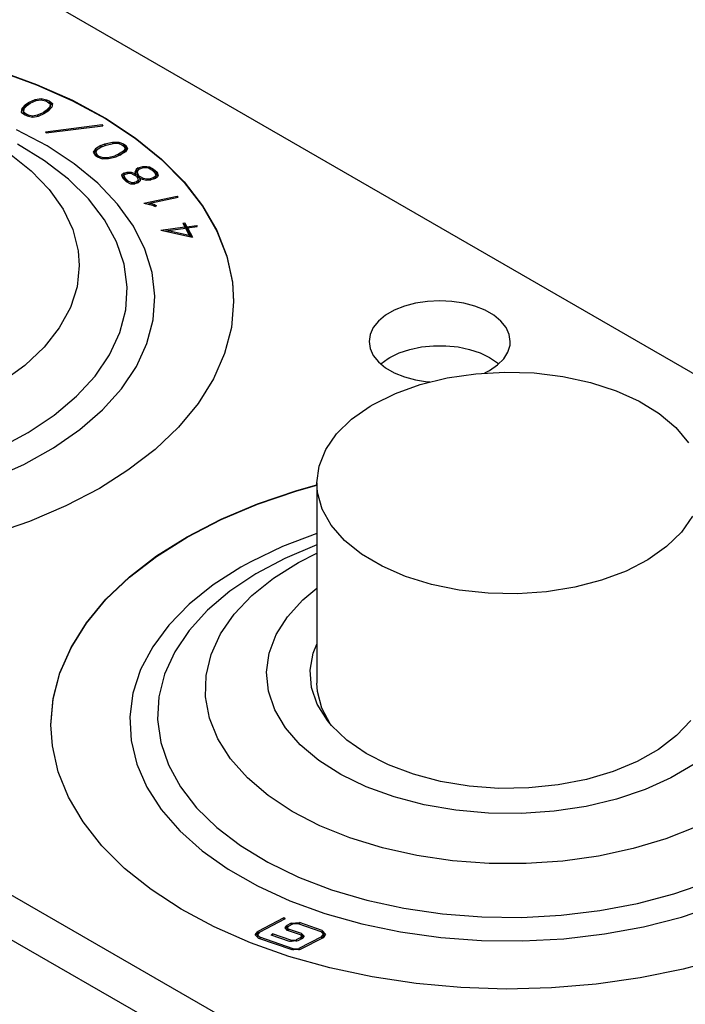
# Model space of a CAD drawing. Extents: x -65 to -29, y -70.1 to -47.
# Tile 6 of 57: x -57.2 to -56, y -63 to -61.2. Entities that reach past the tile are written whole.
import ezdxf

# ---------------------------------------------------------------- set-up
doc = ezdxf.new("R2010")
doc.units = 0
doc.header["$MEASUREMENT"] = 0
doc.layers.add('DST', color=7, linetype='CONTINUOUS')

msp = doc.modelspace()

# ---------------------------------------------------------------- linework, layer by layer
at = {"layer": 'DST', "color": 9, "linetype": 'CONTINUOUS'}
for p, q in [((-62.1797, -58.2896), (-48.269, -66.3209)), ((-47.6133, -68.3325), (-63.5939, -59.1061)), ((-63.5939, -59.1861), (-47.6133, -68.4125)), ((-57.2041, -61.3374), (-57.1355, -61.362)), ((-57.1355, -61.362), (-57.0715, -61.3905)), ((-57.0715, -61.3905), (-57.0126, -61.4225)), ((-57.0126, -61.4225), (-56.9595, -61.4576)), ((-56.9595, -61.4576), (-56.9127, -61.4957)), ((-56.9127, -61.4957), (-56.8726, -61.5362)), ((-56.8726, -61.5362), (-56.8397, -61.5788)), ((-56.8397, -61.5788), (-56.8142, -61.6231)), ((-56.8142, -61.6231), (-56.7964, -61.6686)), ((-56.7964, -61.6686), (-56.7865, -61.7149)), ((-56.7865, -61.7149), (-56.7843, -61.7495)), ((-56.7843, -61.7495), (-56.7883, -61.7961)), ((-56.4798, -61.758), (-56.4977, -61.7652)), ((-56.4599, -61.7526), (-56.4798, -61.758)), ((-56.4386, -61.7493), (-56.4599, -61.7526)), ((-56.4168, -61.7482), (-56.4386, -61.7493)), ((-56.3949, -61.7493), (-56.4168, -61.7482)), ((-56.3737, -61.7526), (-56.3949, -61.7493)), ((-56.3538, -61.758), (-56.3737, -61.7526)), ((-56.3358, -61.7652), (-56.3538, -61.758)), ((-56.5133, -61.7742), (-56.5259, -61.7846)), ((-56.4977, -61.7652), (-56.5133, -61.7742)), ((-56.3202, -61.7742), (-56.3358, -61.7652)), ((-56.3076, -61.7846), (-56.3202, -61.7742)), ((-56.5259, -61.7846), (-56.5352, -61.7961)), ((-56.2984, -61.7961), (-56.3076, -61.7846)), ((-56.7883, -61.7961), (-56.8002, -61.8423)), ((-56.5408, -61.8083), (-56.5428, -61.821)), ((-56.5352, -61.7961), (-56.5408, -61.8083)), ((-56.2927, -61.8083), (-56.2984, -61.7961)), ((-56.2908, -61.821), (-56.2927, -61.8083)), ((-56.5428, -61.821), (-56.5408, -61.8336)), ((-56.4494, -61.8307), (-56.4277, -61.8285)), ((-56.4277, -61.8285), (-56.4058, -61.8285)), ((-56.4058, -61.8285), (-56.3841, -61.8307)), ((-56.2951, -61.8398), (-56.2912, -61.8273)), ((-56.2912, -61.8273), (-56.2908, -61.821)), ((-56.8002, -61.8423), (-56.82, -61.8875)), ((-56.5408, -61.8336), (-56.5352, -61.8458)), ((-56.5352, -61.8458), (-56.5259, -61.8573)), ((-56.5059, -61.8495), (-56.489, -61.8414)), ((-56.489, -61.8414), (-56.47, -61.835)), ((-56.47, -61.835), (-56.4494, -61.8307)), ((-56.3841, -61.8307), (-56.3635, -61.835)), ((-56.3635, -61.835), (-56.3445, -61.8414)), ((-56.3445, -61.8414), (-56.3277, -61.8495)), ((-56.3026, -61.8517), (-56.2951, -61.8398)), ((-56.5259, -61.8573), (-56.5133, -61.8677)), ((-56.522, -61.861), (-56.5084, -61.851)), ((-56.5084, -61.851), (-56.5059, -61.8495)), ((-56.3277, -61.8495), (-56.3135, -61.8592)), ((-56.3277, -61.8724), (-56.3135, -61.8627)), ((-56.3135, -61.8627), (-56.3026, -61.8517)), ((-56.3135, -61.8592), (-56.3115, -61.861)), ((-56.5133, -61.8677), (-56.4977, -61.8767)), ((-56.4977, -61.8767), (-56.4798, -61.884)), ((-56.4032, -61.8859), (-56.3525, -61.8784)), ((-56.3525, -61.8784), (-56.3004, -61.8754)), ((-56.3364, -61.877), (-56.3277, -61.8724)), ((-56.3004, -61.8754), (-56.2481, -61.8771)), ((-56.2481, -61.8771), (-56.1969, -61.8833)), ((-56.1969, -61.8833), (-56.1479, -61.894)), ((-56.82, -61.8875), (-56.8475, -61.9314)), ((-56.4958, -61.9137), (-56.4513, -61.8978)), ((-56.4798, -61.884), (-56.4599, -61.8893)), ((-56.4599, -61.8893), (-56.4386, -61.8926)), ((-56.4513, -61.8978), (-56.4032, -61.8859)), ((-56.4386, -61.8926), (-56.4343, -61.893)), ((-56.1479, -61.894), (-56.1023, -61.9088)), ((-56.5355, -61.9334), (-56.4958, -61.9137)), ((-56.1023, -61.9088), (-56.0612, -61.9275)), ((-56.8475, -61.9314), (-56.8823, -61.9735)), ((-56.5407, -61.9364), (-56.5355, -61.9334)), ((-56.0612, -61.9275), (-56.0254, -61.9496)), ((-56.5739, -61.9598), (-56.5407, -61.9364)), ((-56.0254, -61.9496), (-55.9959, -61.9745)), ((-56.6005, -61.9858), (-56.5739, -61.9598)), ((-56.8823, -61.9735), (-56.9241, -62.0134)), ((-56.62, -62.0138), (-56.6005, -61.9858)), ((-55.9959, -61.9745), (-55.9733, -62.0018)), ((-56.9241, -62.0134), (-56.9726, -62.0507)), ((-56.6319, -62.0432), (-56.62, -62.0138)), ((-56.9726, -62.0507), (-57.0235, -62.083)), ((-56.6359, -62.0734), (-56.6319, -62.0432)), ((-56.6359, -62.0734), (-56.6359, -62.4306)), ((-56.6347, -62.0904), (-56.6359, -62.0734)), ((-57.0235, -62.083), (-57.0834, -62.1143)), ((-56.7414, -62.1106), (-56.6718, -62.0869)), ((-56.6718, -62.0869), (-56.6359, -62.0767)), ((-56.6262, -62.1202), (-56.6347, -62.0904)), ((-56.8067, -62.1381), (-56.7414, -62.1106)), ((-57.0834, -62.1143), (-57.1484, -62.1421)), ((-56.61, -62.1489), (-56.6262, -62.1202)), ((-57.1484, -62.1421), (-57.2178, -62.166)), ((-56.8669, -62.1692), (-56.8067, -62.1381)), ((-55.966, -62.1329), (-55.9855, -62.161)), ((-56.5864, -62.1759), (-56.61, -62.1489)), ((-55.9855, -62.161), (-56.0122, -62.187)), ((-56.9216, -62.2035), (-56.8669, -62.1692)), ((-56.5559, -62.2005), (-56.5864, -62.1759)), ((-56.0122, -62.187), (-56.0454, -62.2103)), ((-56.9701, -62.2409), (-56.9216, -62.2035)), ((-56.5193, -62.2221), (-56.5559, -62.2005)), ((-56.0454, -62.2103), (-56.0844, -62.2305)), ((-56.4775, -62.2403), (-56.5193, -62.2221)), ((-56.0844, -62.2305), (-56.1282, -62.247)), ((-57.0119, -62.2808), (-56.9701, -62.2409)), ((-56.4314, -62.2545), (-56.4775, -62.2403)), ((-56.1282, -62.247), (-56.1759, -62.2594)), ((-56.382, -62.2646), (-56.4314, -62.2545)), ((-56.3306, -62.2702), (-56.382, -62.2646)), ((-56.2263, -62.2676), (-56.2783, -62.2712)), ((-56.1759, -62.2594), (-56.2263, -62.2676)), ((-57.0467, -62.3229), (-57.0119, -62.2808)), ((-56.2783, -62.2712), (-56.3306, -62.2702)), ((-57.0742, -62.3668), (-57.0467, -62.3229)), ((-57.0939, -62.412), (-57.0742, -62.3668)), ((-57.1059, -62.4582), (-57.0939, -62.412)), ((-57.1099, -62.5048), (-57.1059, -62.4582)), ((-57.1073, -62.5424), (-57.1099, -62.5048)), ((-57.0969, -62.5887), (-57.1073, -62.5424)), ((-57.0786, -62.6341), (-57.0969, -62.5887)), ((-57.0526, -62.6783), (-57.0786, -62.6341)), ((-57.0192, -62.7208), (-57.0526, -62.6783)), ((-56.9787, -62.7611), (-57.0192, -62.7208)), ((-56.9314, -62.799), (-56.9787, -62.7611)), ((-56.878, -62.834), (-56.9314, -62.799)), ((-56.8187, -62.8657), (-56.878, -62.834)), ((-56.7544, -62.894), (-56.8187, -62.8657)), ((-56.6855, -62.9184), (-56.7544, -62.894)), ((-56.6128, -62.9387), (-56.6855, -62.9184)), ((-55.9097, -62.9212), (-55.9828, -62.9411)), ((-56.537, -62.9549), (-56.6128, -62.9387)), ((-56.4588, -62.9666), (-56.537, -62.9549)), ((-55.9828, -62.9411), (-56.059, -62.9566)), ((-56.3789, -62.9738), (-56.4588, -62.9666)), ((-56.1375, -62.9678), (-56.2175, -62.9744)), ((-56.059, -62.9566), (-56.1375, -62.9678)), ((-56.2982, -62.9764), (-56.3789, -62.9738)), ((-56.2175, -62.9744), (-56.2982, -62.9764))]:
    msp.add_line(p, q, dxfattribs=at)
at = {"layer": 'DST', "color": 30, "linetype": 'CONTINUOUS'}
for p, q in [((-57.2041, -61.3381), (-57.1355, -61.3627)), ((-57.1355, -61.3627), (-57.0715, -61.3912)), ((-57.1498, -61.3943), (-57.1383, -61.3891)), ((-57.1469, -61.3958), (-57.1363, -61.391)), ((-57.1383, -61.3891), (-57.1275, -61.3874)), ((-57.1383, -61.3891), (-57.1383, -61.3919)), ((-57.1363, -61.391), (-57.1275, -61.3897)), ((-57.1275, -61.3874), (-57.118, -61.3895)), ((-57.1275, -61.3874), (-57.1275, -61.3897)), ((-57.1275, -61.3897), (-57.1199, -61.3913)), ((-57.1199, -61.3913), (-57.116, -61.3931)), ((-57.118, -61.3895), (-57.113, -61.3917)), ((-57.118, -61.3895), (-57.118, -61.3922)), ((-57.0715, -61.3912), (-57.0126, -61.4232)), ((-57.1621, -61.4052), (-57.1629, -61.4114)), ((-57.1621, -61.4084), (-57.1625, -61.4117)), ((-57.1552, -61.398), (-57.1621, -61.4052)), ((-57.1552, -61.4012), (-57.1621, -61.4084)), ((-57.1621, -61.4052), (-57.1621, -61.4084)), ((-57.1582, -61.4059), (-57.1589, -61.4109)), ((-57.1519, -61.3992), (-57.1582, -61.4059)), ((-57.1552, -61.398), (-57.1498, -61.3943)), ((-57.1498, -61.3975), (-57.1552, -61.4012)), ((-57.1552, -61.398), (-57.1552, -61.4012)), ((-57.1519, -61.3992), (-57.1469, -61.3958)), ((-57.1498, -61.3943), (-57.1498, -61.3975)), ((-57.1485, -61.3969), (-57.1498, -61.3975)), ((-57.1185, -61.4086), (-57.1235, -61.412)), ((-57.1122, -61.4019), (-57.1185, -61.4086)), ((-57.1122, -61.4051), (-57.1185, -61.4118)), ((-57.1185, -61.4086), (-57.1185, -61.4118)), ((-57.116, -61.3931), (-57.1115, -61.3969)), ((-57.1083, -61.4026), (-57.1151, -61.4098)), ((-57.113, -61.3949), (-57.1147, -61.3942)), ((-57.113, -61.3917), (-57.1074, -61.3964)), ((-57.113, -61.3917), (-57.113, -61.3949)), ((-57.1079, -61.3993), (-57.113, -61.3949)), ((-57.1115, -61.3969), (-57.1122, -61.4019)), ((-57.1115, -61.4001), (-57.1122, -61.4051)), ((-57.1122, -61.4019), (-57.1122, -61.4051)), ((-57.1115, -61.3969), (-57.1115, -61.4001)), ((-57.1074, -61.3964), (-57.1083, -61.4026)), ((-57.1629, -61.4114), (-57.1574, -61.4161)), ((-57.1589, -61.4109), (-57.1544, -61.4147)), ((-57.1589, -61.4109), (-57.1589, -61.4141)), ((-57.1557, -61.4169), (-57.1589, -61.4141)), ((-57.1574, -61.4161), (-57.1524, -61.4183)), ((-57.1544, -61.4147), (-57.1505, -61.4165)), ((-57.1544, -61.4147), (-57.1544, -61.4174)), ((-57.1524, -61.4183), (-57.1429, -61.4204)), ((-57.1505, -61.4165), (-57.1429, -61.4181)), ((-57.1505, -61.4165), (-57.1505, -61.4187)), ((-57.1429, -61.4181), (-57.1341, -61.4167)), ((-57.1429, -61.4181), (-57.1429, -61.4204)), ((-57.1429, -61.4204), (-57.1321, -61.4187)), ((-57.1341, -61.4167), (-57.1235, -61.412)), ((-57.1341, -61.4167), (-57.1341, -61.419)), ((-57.1321, -61.4187), (-57.1206, -61.4136)), ((-57.1235, -61.412), (-57.1235, -61.4148)), ((-57.1185, -61.4118), (-57.1219, -61.4141)), ((-57.1151, -61.4098), (-57.1206, -61.4136)), ((-57.0126, -61.4232), (-56.9595, -61.4583)), ((-57.1195, -61.4465), (-57.0185, -61.4337)), ((-57.1184, -61.4486), (-57.0175, -61.4358)), ((-57.0185, -61.4337), (-57.0175, -61.4358)), ((-57.0185, -61.4337), (-57.0185, -61.436)), ((-57.1195, -61.4465), (-57.1184, -61.4486)), ((-56.9595, -61.4583), (-56.9127, -61.4964)), ((-57.0308, -61.4773), (-57.0344, -61.4832)), ((-57.0209, -61.4713), (-57.0308, -61.4773)), ((-57.0209, -61.4745), (-57.0308, -61.4805)), ((-57.0308, -61.4773), (-57.0308, -61.4805)), ((-57.0273, -61.4785), (-57.0302, -61.4833)), ((-57.0182, -61.473), (-57.0273, -61.4785)), ((-57.0209, -61.4713), (-57.0138, -61.4684)), ((-57.0209, -61.4713), (-57.0209, -61.4745)), ((-57.0204, -61.4743), (-57.0209, -61.4745)), ((-57.0182, -61.473), (-57.0117, -61.4704)), ((-57.0138, -61.4684), (-57.0003, -61.4651)), ((-57.0138, -61.4684), (-57.0138, -61.4712)), ((-57.0117, -61.4704), (-56.9992, -61.4673)), ((-57.0003, -61.4651), (-56.9889, -61.465)), ((-57.0003, -61.4651), (-57.0003, -61.4675)), ((-56.9992, -61.4673), (-56.99, -61.4672)), ((-56.99, -61.4672), (-56.9833, -61.4698)), ((-56.9889, -61.465), (-56.9806, -61.4683)), ((-56.9889, -61.465), (-56.9889, -61.4676)), ((-56.9833, -61.4698), (-56.9802, -61.4722)), ((-56.9806, -61.4715), (-56.9816, -61.4711)), ((-56.9806, -61.4683), (-56.9767, -61.4712)), ((-56.9806, -61.4683), (-56.9806, -61.4715)), ((-56.9767, -61.4745), (-56.9806, -61.4715)), ((-56.9775, -61.4764), (-56.9804, -61.4812)), ((-56.9802, -61.4722), (-56.9775, -61.4764)), ((-56.9775, -61.4764), (-56.9775, -61.4797)), ((-56.9734, -61.4766), (-56.977, -61.4824)), ((-56.9767, -61.4712), (-56.9734, -61.4766)), ((-56.9767, -61.4712), (-56.9767, -61.4745)), ((-56.9744, -61.4782), (-56.9767, -61.4745)), ((-57.0344, -61.4832), (-57.031, -61.4885)), ((-57.0308, -61.4805), (-57.0334, -61.4848)), ((-57.031, -61.4885), (-57.0272, -61.4914)), ((-57.0302, -61.4833), (-57.0275, -61.4876)), ((-57.0302, -61.4833), (-57.0302, -61.4865)), ((-57.0275, -61.4908), (-57.0302, -61.4865)), ((-57.0275, -61.4876), (-57.0244, -61.4899)), ((-57.0275, -61.4876), (-57.0275, -61.4908)), ((-57.0262, -61.4918), (-57.0275, -61.4908)), ((-57.0272, -61.4914), (-57.0188, -61.4947)), ((-57.0244, -61.4899), (-57.0177, -61.4925)), ((-57.0244, -61.4899), (-57.0244, -61.4925)), ((-57.0188, -61.4947), (-57.0075, -61.4946)), ((-57.0177, -61.4925), (-57.0086, -61.4925)), ((-57.0177, -61.4925), (-57.0177, -61.4947)), ((-57.0086, -61.4925), (-56.996, -61.4894)), ((-57.0086, -61.4925), (-57.0086, -61.4946)), ((-57.0075, -61.4946), (-56.9939, -61.4913)), ((-56.9896, -61.4868), (-56.996, -61.4894)), ((-56.996, -61.4894), (-56.996, -61.4918)), ((-56.9869, -61.4885), (-56.9939, -61.4913)), ((-56.9804, -61.4812), (-56.9896, -61.4868)), ((-56.9896, -61.4868), (-56.9896, -61.4896)), ((-56.9804, -61.4845), (-56.9874, -61.4887)), ((-56.977, -61.4824), (-56.9869, -61.4885)), ((-56.9775, -61.4797), (-56.9804, -61.4845)), ((-56.9804, -61.4812), (-56.9804, -61.4845)), ((-56.9127, -61.4964), (-56.8726, -61.5369)), ((-56.9583, -61.5142), (-56.9604, -61.5189)), ((-56.9544, -61.5109), (-56.9583, -61.5142)), ((-56.9544, -61.5141), (-56.9583, -61.5174)), ((-56.9583, -61.5142), (-56.9583, -61.5174)), ((-56.9516, -61.5126), (-56.9546, -61.5152)), ((-56.9544, -61.5109), (-56.9462, -61.5085)), ((-56.9544, -61.5109), (-56.9544, -61.5141)), ((-56.9528, -61.5137), (-56.9544, -61.5141)), ((-56.9516, -61.5126), (-56.945, -61.5107)), ((-56.9462, -61.5085), (-56.9391, -61.5084)), ((-56.9462, -61.5085), (-56.9462, -61.511)), ((-56.945, -61.5107), (-56.9395, -61.5106)), ((-56.9395, -61.5106), (-56.9363, -61.5112)), ((-56.9391, -61.5084), (-56.9344, -61.5092)), ((-56.9391, -61.5084), (-56.9391, -61.5107)), ((-56.9363, -61.5112), (-56.93, -61.5144)), ((-56.9344, -61.5092), (-56.927, -61.5131)), ((-56.9344, -61.5092), (-56.9344, -61.5121)), ((-56.93, -61.5144), (-56.9245, -61.5197)), ((-56.927, -61.5131), (-56.9208, -61.519)), ((-56.927, -61.5131), (-56.927, -61.5163)), ((-56.9799, -61.5204), (-56.984, -61.5239)), ((-56.984, -61.5239), (-56.9819, -61.5295)), ((-56.9799, -61.5236), (-56.9831, -61.5263)), ((-56.9819, -61.5295), (-56.9757, -61.5355)), ((-56.9799, -61.5204), (-56.9742, -61.5187)), ((-56.9799, -61.5204), (-56.9799, -61.5236)), ((-56.9783, -61.5231), (-56.9799, -61.5236)), ((-56.9771, -61.5221), (-56.9798, -61.5244)), ((-56.9798, -61.5244), (-56.9781, -61.5288)), ((-56.9798, -61.5244), (-56.9798, -61.5277)), ((-56.9781, -61.532), (-56.9798, -61.5277)), ((-56.9781, -61.5288), (-56.9726, -61.5341)), ((-56.9781, -61.5288), (-56.9781, -61.532)), ((-56.9771, -61.5221), (-56.973, -61.5209)), ((-56.9742, -61.5187), (-56.9667, -61.5186)), ((-56.9742, -61.5187), (-56.9742, -61.5213)), ((-56.973, -61.5209), (-56.9678, -61.5208)), ((-56.9678, -61.5208), (-56.9631, -61.5227)), ((-56.9667, -61.5186), (-56.9606, -61.521)), ((-56.9667, -61.5186), (-56.9667, -61.5212)), ((-56.9631, -61.5227), (-56.9573, -61.5261)), ((-56.9606, -61.521), (-56.9593, -61.5218)), ((-56.9606, -61.521), (-56.9606, -61.5241)), ((-56.9604, -61.5189), (-56.9593, -61.5218)), ((-56.9583, -61.5174), (-56.9598, -61.5206)), ((-56.9593, -61.5218), (-56.9593, -61.5249)), ((-56.9573, -61.5261), (-56.955, -61.5305)), ((-56.9546, -61.5152), (-56.9564, -61.519)), ((-56.9564, -61.519), (-56.9546, -61.5237)), ((-56.9564, -61.519), (-56.9564, -61.5223)), ((-56.9546, -61.5269), (-56.9564, -61.5223)), ((-56.955, -61.5305), (-56.9546, -61.5336)), ((-56.9546, -61.5237), (-56.9539, -61.525)), ((-56.9546, -61.5237), (-56.9546, -61.5269)), ((-56.9539, -61.5282), (-56.9546, -61.5269)), ((-56.9539, -61.525), (-56.9522, -61.526)), ((-56.9539, -61.525), (-56.9539, -61.5282)), ((-56.9522, -61.5292), (-56.9539, -61.5282)), ((-56.9522, -61.526), (-56.9458, -61.5293)), ((-56.9522, -61.526), (-56.9522, -61.5292)), ((-56.9516, -61.5295), (-56.9522, -61.5292)), ((-56.9516, -61.5292), (-56.9476, -61.5313)), ((-56.9516, -61.5292), (-56.9511, -61.5302)), ((-56.9516, -61.5292), (-56.9516, -61.5324)), ((-56.9511, -61.5302), (-56.9506, -61.5343)), ((-56.9511, -61.5302), (-56.9511, -61.5334)), ((-56.9476, -61.5313), (-56.9391, -61.5328)), ((-56.9458, -61.5293), (-56.9387, -61.5306)), ((-56.9458, -61.5293), (-56.9458, -61.5316)), ((-56.9387, -61.5306), (-56.9331, -61.5305)), ((-56.9387, -61.5306), (-56.9387, -61.5328)), ((-56.9265, -61.5285), (-56.9331, -61.5305)), ((-56.9331, -61.5305), (-56.9331, -61.5327)), ((-56.9237, -61.5303), (-56.9319, -61.5327)), ((-56.927, -61.5163), (-56.9293, -61.5151)), ((-56.9208, -61.5222), (-56.927, -61.5163)), ((-56.9235, -61.526), (-56.9265, -61.5285)), ((-56.9265, -61.5285), (-56.9265, -61.5311)), ((-56.9235, -61.5293), (-56.9253, -61.5307)), ((-56.9245, -61.5197), (-56.9228, -61.5243)), ((-56.9199, -61.527), (-56.9237, -61.5303)), ((-56.9228, -61.5243), (-56.9235, -61.526)), ((-56.9235, -61.526), (-56.9235, -61.5293)), ((-56.9228, -61.5275), (-56.9235, -61.5293)), ((-56.9228, -61.5243), (-56.9228, -61.5275)), ((-56.9208, -61.519), (-56.9187, -61.5245)), ((-56.9208, -61.519), (-56.9208, -61.5222)), ((-56.9194, -61.5259), (-56.9208, -61.5222)), ((-56.9187, -61.5245), (-56.9199, -61.527)), ((-56.9734, -61.5367), (-56.9781, -61.532)), ((-56.9757, -61.5355), (-56.968, -61.5394)), ((-56.9726, -61.5341), (-56.9666, -61.5372)), ((-56.9726, -61.5341), (-56.9726, -61.537)), ((-56.968, -61.5394), (-56.9604, -61.5394)), ((-56.9666, -61.5372), (-56.9616, -61.5372)), ((-56.9666, -61.5372), (-56.9666, -61.5394)), ((-56.9574, -61.536), (-56.9616, -61.5372)), ((-56.9616, -61.5372), (-56.9616, -61.5394)), ((-56.9546, -61.5377), (-56.9604, -61.5394)), ((-56.9546, -61.5336), (-56.9574, -61.536)), ((-56.9574, -61.536), (-56.9574, -61.5385)), ((-56.9546, -61.5368), (-56.9563, -61.5382)), ((-56.9546, -61.5336), (-56.9546, -61.5368)), ((-56.9506, -61.5343), (-56.9546, -61.5377)), ((-56.9511, -61.5334), (-56.9516, -61.5324)), ((-56.951, -61.5346), (-56.9511, -61.5334)), ((-56.9391, -61.5328), (-56.9319, -61.5327)), ((-56.8726, -61.5369), (-56.8397, -61.5795)), ((-56.9442, -61.574), (-56.8849, -61.5614)), ((-56.9338, -61.5742), (-56.8833, -61.5635)), ((-56.8849, -61.5614), (-56.8833, -61.5635)), ((-56.8849, -61.5614), (-56.8849, -61.5638)), ((-56.9442, -61.574), (-56.9287, -61.5779)), ((-56.9338, -61.575), (-56.9372, -61.5757)), ((-56.9338, -61.5742), (-56.9267, -61.576)), ((-56.9338, -61.5742), (-56.9338, -61.5766)), ((-56.9287, -61.5779), (-56.9241, -61.5802)), ((-56.9267, -61.576), (-56.9215, -61.5786)), ((-56.9267, -61.576), (-56.9267, -61.5789)), ((-56.9215, -61.5786), (-56.9241, -61.5802)), ((-56.8397, -61.5795), (-56.8142, -61.6238)), ((-56.9138, -61.6221), (-56.8714, -61.6165)), ((-56.9008, -61.6227), (-56.8703, -61.6186)), ((-56.8749, -61.6097), (-56.8712, -61.6092)), ((-56.8749, -61.6097), (-56.8714, -61.6165)), ((-56.8712, -61.6124), (-56.8734, -61.6127)), ((-56.8714, -61.6165), (-56.8714, -61.6188)), ((-56.8712, -61.6092), (-56.8676, -61.616)), ((-56.8712, -61.6092), (-56.8712, -61.6124)), ((-56.8676, -61.6192), (-56.8712, -61.6124)), ((-56.8703, -61.6186), (-56.8637, -61.6312)), ((-56.8676, -61.616), (-56.8504, -61.6137)), ((-56.8676, -61.616), (-56.8676, -61.6192)), ((-56.8665, -61.619), (-56.8676, -61.6192)), ((-56.8665, -61.6181), (-56.8492, -61.6159)), ((-56.8665, -61.6181), (-56.8578, -61.635)), ((-56.8665, -61.6181), (-56.8665, -61.6214)), ((-56.8504, -61.6137), (-56.8492, -61.6159)), ((-56.8504, -61.6137), (-56.8504, -61.616)), ((-56.9138, -61.6221), (-56.8578, -61.635)), ((-56.9008, -61.6236), (-56.9049, -61.6241)), ((-56.9008, -61.6227), (-56.8637, -61.6312)), ((-56.9008, -61.6227), (-56.9008, -61.6251)), ((-56.8597, -61.6345), (-56.8665, -61.6214)), ((-56.8637, -61.6312), (-56.8637, -61.6336)), ((-56.8142, -61.6238), (-56.7964, -61.6693)), ((-56.7964, -61.6693), (-56.7865, -61.7156)), ((-56.7865, -61.7156), (-56.7843, -61.7502)), ((-56.7414, -62.1113), (-56.6718, -62.0876)), ((-56.6718, -62.0876), (-56.6359, -62.0774)), ((-56.8067, -62.1388), (-56.7414, -62.1113)), ((-56.8669, -62.1699), (-56.8067, -62.1388)), ((-56.9216, -62.2043), (-56.8669, -62.1699)), ((-56.9701, -62.2416), (-56.9216, -62.2043)), ((-57.0119, -62.2815), (-56.9701, -62.2416)), ((-57.0467, -62.3236), (-57.0119, -62.2815)), ((-57.0742, -62.3675), (-57.0467, -62.3236)), ((-57.0939, -62.4127), (-57.0742, -62.3675)), ((-56.6422, -62.3769), (-56.6359, -62.3608)), ((-56.6478, -62.4075), (-56.6422, -62.3769)), ((-56.6454, -62.4382), (-56.6478, -62.4075)), ((-57.1059, -62.4589), (-57.0939, -62.4127)), ((-56.635, -62.4683), (-56.6454, -62.4382)), ((-56.6349, -62.4457), (-56.6359, -62.4306)), ((-56.627, -62.4755), (-56.6349, -62.4457)), ((-57.1099, -62.5055), (-57.1059, -62.4589)), ((-56.617, -62.4973), (-56.635, -62.4683)), ((-56.6112, -62.5043), (-56.627, -62.4755)), ((-56.6097, -62.5061), (-56.617, -62.4973)), ((-55.969, -62.4973), (-55.9943, -62.5243)), ((-56.5821, -62.5325), (-56.6097, -62.5061)), ((-56.5481, -62.5561), (-56.5821, -62.5325)), ((-55.9943, -62.5243), (-56.0264, -62.5489)), ((-56.0264, -62.5489), (-56.0644, -62.5704)), ((-56.5083, -62.5765), (-56.5481, -62.5561)), ((-56.4637, -62.5933), (-56.5083, -62.5765)), ((-56.0644, -62.5704), (-56.1076, -62.5884)), ((-56.4152, -62.606), (-56.4637, -62.5933)), ((-56.155, -62.6024), (-56.2055, -62.6122)), ((-56.1076, -62.5884), (-56.155, -62.6024)), ((-56.364, -62.6144), (-56.4152, -62.606)), ((-56.3111, -62.6183), (-56.364, -62.6144)), ((-56.2579, -62.6175), (-56.3111, -62.6183)), ((-56.2055, -62.6122), (-56.2579, -62.6175)), ((-56.6946, -62.8494), (-56.7411, -62.8735)), ((-56.6921, -62.8512), (-56.6946, -62.8494)), ((-56.6946, -62.8494), (-56.6946, -62.8525)), ((-56.6921, -62.8512), (-56.7386, -62.8753)), ((-56.6926, -62.8671), (-56.6894, -62.8629)), ((-56.6883, -62.8717), (-56.6926, -62.8671)), ((-56.6894, -62.8661), (-56.6922, -62.8687)), ((-56.6816, -62.8589), (-56.6894, -62.8629)), ((-56.6877, -62.8652), (-56.6894, -62.8661)), ((-56.6869, -62.8647), (-56.6887, -62.8671)), ((-56.6887, -62.8671), (-56.6863, -62.8696)), ((-56.6887, -62.8671), (-56.6887, -62.8703)), ((-56.6792, -62.8607), (-56.6869, -62.8647)), ((-56.6816, -62.8589), (-56.667, -62.8579)), ((-56.669, -62.86), (-56.6792, -62.8607)), ((-56.6283, -62.8741), (-56.669, -62.86)), ((-56.6263, -62.872), (-56.667, -62.8579)), ((-56.7458, -62.8796), (-56.7411, -62.8735)), ((-56.7395, -62.8862), (-56.7458, -62.8796)), ((-56.7411, -62.8767), (-56.7455, -62.8812)), ((-56.7386, -62.8753), (-56.7418, -62.8795)), ((-56.7418, -62.8795), (-56.7375, -62.8841)), ((-56.7418, -62.8795), (-56.7418, -62.8827)), ((-56.74, -62.886), (-56.7418, -62.8827)), ((-56.7398, -62.876), (-56.7411, -62.8767)), ((-56.678, -62.9046), (-56.7375, -62.8841)), ((-56.717, -62.8803), (-56.715, -62.8782)), ((-56.6846, -62.8915), (-56.717, -62.8803)), ((-56.6825, -62.8894), (-56.715, -62.8782)), ((-56.715, -62.8782), (-56.715, -62.881)), ((-56.6882, -62.8716), (-56.6887, -62.8703)), ((-56.665, -62.8797), (-56.6883, -62.8717)), ((-56.688, -62.8718), (-56.6882, -62.8716)), ((-56.663, -62.8776), (-56.6863, -62.8696)), ((-56.6644, -62.8846), (-56.6724, -62.8887)), ((-56.6273, -62.883), (-56.6679, -62.9039)), ((-56.6248, -62.8848), (-56.6654, -62.9057)), ((-56.6626, -62.8823), (-56.665, -62.8797)), ((-56.6644, -62.8846), (-56.6626, -62.8823)), ((-56.663, -62.8808), (-56.6633, -62.8807)), ((-56.663, -62.8776), (-56.6587, -62.8822)), ((-56.6591, -62.8838), (-56.663, -62.8808)), ((-56.6626, -62.8855), (-56.6626, -62.8823)), ((-56.6587, -62.8822), (-56.662, -62.8864)), ((-56.624, -62.8787), (-56.6283, -62.8741)), ((-56.6273, -62.883), (-56.624, -62.8787)), ((-56.6263, -62.872), (-56.6201, -62.8786)), ((-56.624, -62.8819), (-56.6261, -62.8855)), ((-56.6203, -62.8802), (-56.6259, -62.8754)), ((-56.6201, -62.8786), (-56.6248, -62.8848)), ((-56.624, -62.8819), (-56.624, -62.8787)), ((-56.68, -62.9067), (-56.7395, -62.8862)), ((-56.6699, -62.8905), (-56.6846, -62.8915)), ((-56.6825, -62.8894), (-56.6724, -62.8887)), ((-56.662, -62.8864), (-56.6699, -62.8905)), ((-56.6626, -62.8855), (-56.6636, -62.8873)), ((-56.6654, -62.9057), (-56.68, -62.9067)), ((-56.678, -62.9046), (-56.6679, -62.9039))]:
    msp.add_line(p, q, dxfattribs=at)
at = {"layer": 'DST', "color": 96, "linetype": 'CONTINUOUS'}
for p, q in [((-57.117, -61.4719), (-57.1712, -61.4432)), ((-57.1212, -61.4985), (-57.1698, -61.4688)), ((-57.0686, -61.5038), (-57.117, -61.4719)), ((-57.1841, -61.4857), (-57.1453, -61.5164)), ((-57.0788, -61.5312), (-57.1212, -61.4985)), ((-57.0264, -61.5386), (-57.0686, -61.5038)), ((-57.1453, -61.5164), (-57.1132, -61.5495)), ((-57.043, -61.5665), (-57.0788, -61.5312)), ((-57.1132, -61.5495), (-57.0883, -61.5847)), ((-56.9911, -61.5759), (-57.0264, -61.5386)), ((-57.0144, -61.6039), (-57.043, -61.5665)), ((-57.0883, -61.5847), (-57.0709, -61.6213)), ((-56.9629, -61.6151), (-56.9911, -61.5759)), ((-56.9932, -61.6429), (-57.0144, -61.6039)), ((-56.9423, -61.6559), (-56.9629, -61.6151)), ((-57.0709, -61.6213), (-57.0614, -61.6589)), ((-56.9797, -61.683), (-56.9932, -61.6429)), ((-57.0614, -61.6589), (-57.0595, -61.6852)), ((-56.9295, -61.6977), (-56.9423, -61.6559)), ((-57.0595, -61.6852), (-57.0635, -61.7231)), ((-56.9742, -61.7238), (-56.9797, -61.683)), ((-56.9246, -61.74), (-56.9295, -61.6977)), ((-57.0635, -61.7231), (-57.0754, -61.7605)), ((-56.9767, -61.7646), (-56.9742, -61.7238)), ((-56.9277, -61.7825), (-56.9246, -61.74)), ((-57.0754, -61.7605), (-57.0951, -61.7967)), ((-56.9872, -61.805), (-56.9767, -61.7646)), ((-56.9388, -61.8244), (-56.9277, -61.7825)), ((-57.0951, -61.7967), (-57.1223, -61.8313)), ((-57.0054, -61.8445), (-56.9872, -61.805)), ((-56.9576, -61.8655), (-56.9388, -61.8244)), ((-57.1223, -61.8313), (-57.1565, -61.8638)), ((-57.0313, -61.8826), (-57.0054, -61.8445)), ((-57.1565, -61.8638), (-57.1973, -61.8936)), ((-56.9841, -61.9051), (-56.9576, -61.8655)), ((-57.0644, -61.9187), (-57.0313, -61.8826)), ((-57.0179, -61.9428), (-56.9841, -61.9051)), ((-57.1044, -61.9524), (-57.0644, -61.9187)), ((-57.1507, -61.9834), (-57.1044, -61.9524)), ((-57.0586, -61.9782), (-57.0179, -61.9428)), ((-57.2027, -62.0111), (-57.1507, -61.9834)), ((-57.1057, -62.0108), (-57.0586, -61.9782)), ((-57.1586, -62.0403), (-57.1057, -62.0108)), ((-57.2168, -62.0663), (-57.1586, -62.0403)), ((-56.6359, -62.1633), (-56.6972, -62.1867)), ((-56.6972, -62.1867), (-56.7537, -62.2139)), ((-56.6359, -62.1837), (-56.6929, -62.2079)), ((-56.6688, -62.2152), (-56.6359, -62.1984)), ((-56.7537, -62.2139), (-56.7715, -62.2238)), ((-56.6929, -62.2079), (-56.7448, -62.2357)), ((-56.7133, -62.2432), (-56.6688, -62.2152)), ((-56.7715, -62.2238), (-56.8206, -62.2554)), ((-56.7448, -62.2357), (-56.791, -62.2667)), ((-56.7516, -62.2741), (-56.7133, -62.2432)), ((-56.8206, -62.2554), (-56.8634, -62.2899)), ((-56.791, -62.2667), (-56.8307, -62.3005)), ((-56.6609, -62.2821), (-56.6359, -62.2613)), ((-56.7832, -62.3074), (-56.7516, -62.2741)), ((-56.6884, -62.3121), (-56.6609, -62.2821)), ((-56.8634, -62.2899), (-56.8996, -62.3269)), ((-56.8307, -62.3005), (-56.8637, -62.3367)), ((-56.8075, -62.3427), (-56.7832, -62.3074)), ((-56.7085, -62.344), (-56.6884, -62.3121)), ((-56.8996, -62.3269), (-56.9285, -62.3659)), ((-56.8637, -62.3367), (-56.8893, -62.3748)), ((-56.8243, -62.3795), (-56.8075, -62.3427)), ((-56.7211, -62.3771), (-56.7085, -62.344)), ((-56.9285, -62.3659), (-56.95, -62.4065)), ((-56.8893, -62.3748), (-56.9074, -62.4143)), ((-56.8331, -62.4171), (-56.8243, -62.3795)), ((-56.7257, -62.411), (-56.7211, -62.3771)), ((-56.95, -62.4065), (-56.9637, -62.4483)), ((-56.9074, -62.4143), (-56.9176, -62.4548)), ((-56.8341, -62.4551), (-56.8331, -62.4171)), ((-56.7223, -62.4449), (-56.7257, -62.411)), ((-56.711, -62.4782), (-56.7223, -62.4449)), ((-56.9637, -62.4483), (-56.9694, -62.4906)), ((-56.9176, -62.4548), (-56.9199, -62.4956)), ((-56.827, -62.4928), (-56.8341, -62.4551)), ((-56.692, -62.5103), (-56.711, -62.4782)), ((-56.9694, -62.4906), (-56.9672, -62.533)), ((-56.9199, -62.4956), (-56.9142, -62.5364)), ((-56.8121, -62.5298), (-56.827, -62.4928)), ((-56.6656, -62.5407), (-56.692, -62.5103)), ((-56.9672, -62.533), (-56.957, -62.5751)), ((-56.7895, -62.5655), (-56.8121, -62.5298)), ((-56.9142, -62.5364), (-56.9005, -62.5765)), ((-56.6323, -62.5686), (-56.6656, -62.5407)), ((-56.7595, -62.5993), (-56.7895, -62.5655)), ((-56.5928, -62.5938), (-56.6323, -62.5686)), ((-56.957, -62.5751), (-56.939, -62.6163)), ((-56.9005, -62.5765), (-56.8791, -62.6154)), ((-55.9632, -62.5753), (-56.0043, -62.5997)), ((-56.7227, -62.6308), (-56.7595, -62.5993)), ((-56.5477, -62.6156), (-56.5928, -62.5938)), ((-56.0043, -62.5997), (-56.0506, -62.6206)), ((-56.939, -62.6163), (-56.9133, -62.656)), ((-56.8791, -62.6154), (-56.8503, -62.6528)), ((-56.4979, -62.6336), (-56.5477, -62.6156)), ((-56.0506, -62.6206), (-56.1014, -62.6376)), ((-56.6796, -62.6595), (-56.7227, -62.6308)), ((-56.4444, -62.6477), (-56.4979, -62.6336)), ((-56.1014, -62.6376), (-56.1558, -62.6505)), ((-56.9133, -62.656), (-56.8803, -62.694)), ((-56.8503, -62.6528), (-56.8143, -62.688)), ((-56.388, -62.6573), (-56.4444, -62.6477)), ((-56.1558, -62.6505), (-56.2127, -62.6591)), ((-56.6307, -62.685), (-56.6796, -62.6595)), ((-56.3299, -62.6625), (-56.388, -62.6573)), ((-56.2711, -62.6631), (-56.3299, -62.6625)), ((-56.2127, -62.6591), (-56.2711, -62.6631)), ((-56.8143, -62.688), (-56.7717, -62.7206)), ((-56.5769, -62.7068), (-56.6307, -62.685)), ((-55.9593, -62.6868), (-56.0135, -62.7083)), ((-56.8803, -62.694), (-56.8404, -62.7297)), ((-56.5189, -62.7247), (-56.5769, -62.7068)), ((-56.0135, -62.7083), (-56.0718, -62.7259)), ((-56.7717, -62.7206), (-56.723, -62.7503)), ((-56.4575, -62.7384), (-56.5189, -62.7247)), ((-56.0718, -62.7259), (-56.1334, -62.7393)), ((-56.8404, -62.7297), (-56.794, -62.7626)), ((-56.3937, -62.7477), (-56.4575, -62.7384)), ((-56.1334, -62.7393), (-56.1973, -62.7483)), ((-56.723, -62.7503), (-56.6688, -62.7766)), ((-56.3284, -62.7525), (-56.3937, -62.7477)), ((-56.2626, -62.7527), (-56.3284, -62.7525)), ((-56.1973, -62.7483), (-56.2626, -62.7527)), ((-56.794, -62.7626), (-56.7417, -62.7924)), ((-56.6688, -62.7766), (-56.6098, -62.7992)), ((-56.7417, -62.7924), (-56.6841, -62.8188)), ((-55.9995, -62.8067), (-55.9389, -62.7856)), ((-56.6098, -62.7992), (-56.5468, -62.8178)), ((-56.0639, -62.8238), (-55.9995, -62.8067)), ((-56.6841, -62.8188), (-56.6218, -62.8414)), ((-56.5468, -62.8178), (-56.4805, -62.8322)), ((-56.1311, -62.8365), (-56.0639, -62.8238)), ((-55.9858, -62.8481), (-55.9222, -62.8268)), ((-56.6218, -62.8414), (-56.5557, -62.86)), ((-56.4805, -62.8322), (-56.4119, -62.8422)), ((-56.4119, -62.8422), (-56.3417, -62.8477)), ((-56.3417, -62.8477), (-56.2709, -62.8486)), ((-56.2709, -62.8486), (-56.2004, -62.8448)), ((-56.2004, -62.8448), (-56.1311, -62.8365)), ((-56.0531, -62.8653), (-55.9858, -62.8481)), ((-56.6894, -62.8629), (-56.6894, -62.8661)), ((-56.6816, -62.8589), (-56.6816, -62.862)), ((-56.667, -62.8579), (-56.667, -62.8607)), ((-56.5557, -62.86), (-56.4865, -62.8744)), ((-56.1231, -62.8782), (-56.0531, -62.8653)), ((-56.7411, -62.8735), (-56.7411, -62.8767)), ((-56.7375, -62.8841), (-56.7375, -62.8869)), ((-56.6863, -62.8696), (-56.6863, -62.8724)), ((-56.6644, -62.8846), (-56.6644, -62.8877)), ((-56.663, -62.8776), (-56.663, -62.8808)), ((-56.6273, -62.883), (-56.6273, -62.8861)), ((-56.6263, -62.872), (-56.6263, -62.8751)), ((-56.4865, -62.8744), (-56.415, -62.8843)), ((-56.415, -62.8843), (-56.342, -62.8897)), ((-56.1952, -62.8866), (-56.1231, -62.8782)), ((-56.6825, -62.8894), (-56.6825, -62.892)), ((-56.6724, -62.8887), (-56.6724, -62.8916)), ((-56.342, -62.8897), (-56.2685, -62.8904)), ((-56.2685, -62.8904), (-56.1952, -62.8866)), ((-56.678, -62.9046), (-56.678, -62.9072)), ((-56.6679, -62.9039), (-56.6679, -62.9068))]:
    msp.add_line(p, q, dxfattribs=at)

doc.saveas('drawing.dxf')
